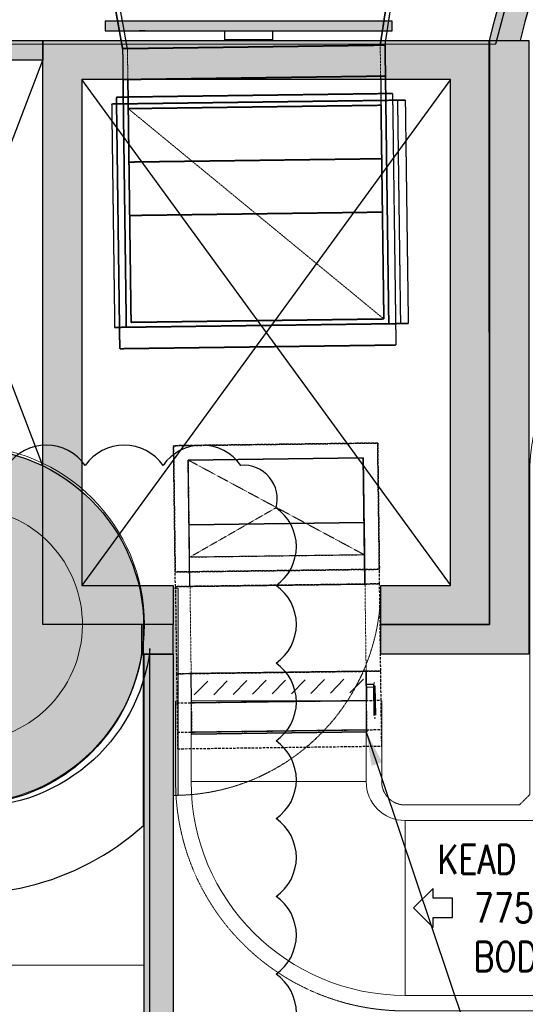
# Model space of a CAD drawing. Header units: millimetres. Extents: x -1097 to 62791, y -9731 to 18031.
# Tile 51 of 59: x 10802 to 13402, y -1955 to 3113. Entities that reach past the tile are written whole.
import ezdxf

# ---------------------------------------------------------------- set-up
doc = ezdxf.new("R2010")
doc.units = ezdxf.units.MM
for name, pattern in [('( Dashed )', [0.75, 0.5, -0.25]), ('DASHED', [19.049999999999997, 12.7, -6.35]), ('HIDDEN', [0.375, 0.25, -0.125])]:
    doc.linetypes.add(name, pattern=pattern)
for name, color, linetype, lineweight in [('00 Structural', 2, 'Continuous', 25), ('02 Furniture', 14, 'Continuous', 25), ('02_Elevation 00', 8, 'Continuous', 9), ('ACMV-XT-DUCT', 7, 'DASHED', 9), ('Grey', 8, 'Continuous', 9), ('LEVEL-F-OVERALL LAYOUT$0$A-FLOR-HRAL', 251, 'Continuous', 13), ('LEVEL-F-OVERALL LAYOUT$0$C-COLS', 251, 'Continuous', 13), ('V-ANNO-DETL', 7, 'Continuous', 15), ('V-DUCT', 1, 'Continuous', 25)]:
    doc.layers.add(name, color=color, linetype=linetype, lineweight=lineweight)
for name, color, linetype, true_color in [('ACMV-DUCT-THERMAL-EXT-INS', 9, 'DASHED', 0x808080), ('HVAC-KEA-FDA', 220, 'Continuous', 0xff00bf), ('RCP LAYOUT', 9, 'Continuous', 0x808080)]:
    doc.layers.add(name, color=color, linetype=linetype, true_color=true_color)
doc.layers.add('ACMV-KE-DUCT', color=220, linetype='Continuous', lineweight=20, true_color=0xff00bf)
doc.layers.add('M-HVAC-DUCT-FIRE-INS', color=7, linetype='HIDDEN', lineweight=15, true_color=0xcc6600)
doc.layers.add('ACMV-KE-DUCT-TEXT', color=7, linetype='Continuous')
doc.layers.add('Flooring', color=8, linetype='Continuous')
doc.styles.get("Standard").update_dxf_attribs({"font": 'arial.ttf', "width": 0.8})
doc.dimstyles.new('ISO-25', dxfattribs={"dimtxt": 2.5, "dimasz": 2.5, "dimexe": 1.25, "dimexo": 0.625, "dimtad": 1, "dimtxsty": 'Standard', "dimcen": 2.5, "dimadec": 0, "dimazin": 0, "dimtfac": 1, "dimtmove": 0, "dimatfit": 3, "dimfxl": 1, "dimarcsym": 0})

# ---------------------------------------------------------------- blocks, each defined once
blk = doc.blocks.new('hbauiarhg')
at = {"transparency": 33554687}
h = blk.add_hatch(color=208, dxfattribs=at)
h.dxf.hatch_style = 1
h.paths.add_polyline_path([(973.1282977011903, 1344.164604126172), (974.1282977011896, 1344.164604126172), (974.1282977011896, 1302.081327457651), (973.1282977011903, 1302.081327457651)])
at = {"layer": '02_Elevation 00', "ltscale": 25}
blk.add_lwpolyline([(973.1282977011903, 1344.164604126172), (974.1282977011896, 1344.164604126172), (974.1282977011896, 1302.081327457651), (973.1282977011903, 1302.081327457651)], close=True, dxfattribs=at)
at = {"layer": 'Grey', "linetype": '( Dashed )', "ltscale": 0.2}
blk.add_arc((974.1282977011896, 1344.164604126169), 42.08327666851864, 180, 270, dxfattribs=at)
blk = doc.blocks.new('cut elements')
at = {"ltscale": 0.25, "true_color": 0x808080}
h = blk.add_hatch(color=8, dxfattribs=at)
h.dxf.hatch_style = 1
h.paths.add_polyline_path([(327.7691202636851, -370.6751605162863, 1), (255.4469035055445, -370.6751605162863, 1)])
h = blk.add_hatch(color=8, dxfattribs=at)
h.dxf.hatch_style = 1
h.paths.add_polyline_path([(291.9951517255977, -412.8341964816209), (291.9951517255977, -386.4586703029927), (410.3584733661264, -386.4586703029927), (410.3584733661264, -476.8316198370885), (291.9951517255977, -476.8316198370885), (291.9951517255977, -454.8341964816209), (299.8860447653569, -454.8341964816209), (299.8860447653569, -468.9407267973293), (402.4675803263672, -468.9407267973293), (402.4675803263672, -394.3495633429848), (299.8860447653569, -394.3495633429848), (299.8860447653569, -412.8341964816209)])
at = {"color": 8, "ltscale": 0.25, "true_color": 0x808080}
for p, q in [((402.4675803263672, -468.9407267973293), (299.8860447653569, -394.3495633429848)), ((300.0275411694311, -468.9407267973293), (402.4675803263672, -394.3495633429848))]:
    blk.add_line(p, q, dxfattribs=at)
at = {"layer": '00 Structural', "color": 8, "ltscale": 0.25, "true_color": 0x808080}
blk.add_lwpolyline([(291.9951517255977, -412.8341964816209), (291.9951517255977, -386.4586703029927), (410.3584733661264, -386.4586703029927), (410.3584733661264, -476.8316198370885), (291.9951517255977, -476.8316198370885), (291.9951517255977, -454.8341964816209), (299.8860447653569, -454.8341964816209), (299.8860447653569, -468.9407267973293), (402.4675803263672, -468.9407267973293), (402.4675803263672, -394.3495633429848), (299.8860447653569, -394.3495633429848), (299.8860447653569, -412.8341964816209)], close=True, dxfattribs=at)
blk.add_circle((291.6080118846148, -370.6751605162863), 36.16110837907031, dxfattribs=at)
at = {"layer": 'Grey', "color": 8, "true_color": 0x808080, "xscale": -0.9980211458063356, "yscale": 0.9980211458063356, "zscale": 0.9980211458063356, "rotation": 270}
blk.add_blockref('hbauiarhg', (-1042.118653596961, -1385.034836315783), dxfattribs=at)
blk = doc.blocks.new('r4ttwt')
at = {"ltscale": 0.25, "true_color": 0x808080}
h = blk.add_hatch(color=8, dxfattribs=at)
h.dxf.hatch_style = 1
h.paths.add_polyline_path([(1719189.860558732, -78868.9502306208), (1719163.485032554, -78868.9502306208), (1719163.485032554, -78750.58690898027), (1719253.857982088, -78750.58690898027), (1719253.857982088, -78868.9502306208), (1719231.860558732, -78868.9502306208), (1719231.860558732, -78861.05933758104), (1719245.967089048, -78861.05933758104), (1719245.967089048, -78758.47780202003), (1719171.375925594, -78758.47780202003), (1719171.375925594, -78861.05933758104), (1719189.860558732, -78861.05933758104)])
h = blk.add_hatch(color=8, dxfattribs=at)
h.dxf.hatch_style = 1
h.paths.add_polyline_path([(1719183.862631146, -78869.33737046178, 1), (1719111.540414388, -78869.33737046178, 1)])
at = {"color": 8, "ltscale": 0.25, "true_color": 0x808080}
for p, q in [((1719245.967089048, -78860.91784117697), (1719171.375925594, -78758.47780202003)), ((1719245.967089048, -78758.47780202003), (1719171.375925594, -78861.05933758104))]:
    blk.add_line(p, q, dxfattribs=at)
at = {"layer": '00 Structural', "color": 8, "ltscale": 0.25, "true_color": 0x808080}
blk.add_lwpolyline([(1719189.860558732, -78868.9502306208), (1719163.485032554, -78868.9502306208), (1719163.485032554, -78750.58690898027), (1719253.857982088, -78750.58690898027), (1719253.857982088, -78868.9502306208), (1719231.860558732, -78868.9502306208), (1719231.860558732, -78861.05933758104), (1719245.967089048, -78861.05933758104), (1719245.967089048, -78758.47780202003), (1719171.375925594, -78758.47780202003), (1719171.375925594, -78861.05933758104), (1719189.860558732, -78861.05933758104)], close=True, dxfattribs=at)
blk.add_circle((1719147.701522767, -78869.33737046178), 36.16110837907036, dxfattribs=at)
at = {"layer": '02 Furniture', "color": 8, "ltscale": 0.25, "true_color": 0x808080}
for points in [[(1719183.860558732, -78868.9502306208, -1.010763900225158), (1719111.542486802, -78868.9502306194), (1719056.186794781, -78868.9502306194), (1719056.186794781, -78886.9502306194), (1719096.484211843, -78886.9502306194)], [(1719096.484213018, -78886.95023061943, 0.5367927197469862), (1719183.86056129, -78909.66043574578), (1719183.860558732, -78868.9502306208)]]:
    blk.add_lwpolyline(points, format="xyb", dxfattribs=at)
at = {"layer": 'Grey', "color": 8, "true_color": 0x808080, "xscale": -0.9980211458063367, "yscale": 0.9980211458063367, "zscale": 0.9980211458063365}
blk.add_blockref('hbauiarhg', (1720162.061198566, -80203.06403594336), dxfattribs=at)
blk = doc.blocks.new('plnnnn')
at = {"ltscale": 0.25, "true_color": 0x808080}
h = blk.add_hatch(color=8, dxfattribs=at)
h.dxf.hatch_style = 1
edge = h.paths.add_edge_path()
edge.add_line((1723862.992460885, -77684.4546372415), (1723858.480225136, -77680.45626541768))
edge.add_arc((1724099.377285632, -77873.2443613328), 308.5427744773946, 141.3299764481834, 165.7934505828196)
edge.add_line((1723800.270581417, -77797.52234884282), (1723806.463639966, -77797.52257680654))
edge.add_arc((1724098.252446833, -77872.73880491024), 301.3273780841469, 141.3288808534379, 165.5451914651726, ccw=False)
edge = h.paths.add_edge_path()
edge.add_line((1723883.866175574, -77652.07215517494), (1723888.373693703, -77656.08005798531))
edge.add_arc((1724101.742695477, -77871.95726866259), 303.5280893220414, 91.19275811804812, 134.6652081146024, ccw=False)
edge.add_line((1724095.424438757, -77568.49494704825), (1724095.424438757, -77562.49345739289))
edge.add_arc((1724101.467911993, -77871.37456746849), 308.940226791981, 91.12088866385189, 134.7769738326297)
h = blk.add_hatch(color=8, dxfattribs=at)
h.dxf.hatch_style = 1
h.paths.add_polyline_path([(1723800.251664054, -77915.88581723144), (1723800.244325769, -77797.52234835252), (1723808.244325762, -77797.522642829), (1723808.251369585, -77921.88581723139), (1723778.254240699, -77921.88581723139), (1723778.254240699, -77915.88581723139)])
h = blk.add_hatch(color=8, dxfattribs=at)
h.dxf.hatch_style = 1
h.paths.add_polyline_path([(1723736.254240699, -77915.88581723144), (1723729.81917139, -77915.88581723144), (1723729.81917139, -77921.87866537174), (1723736.254240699, -77921.87866537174)])
h = blk.add_hatch(color=8, dxfattribs=at)
h.dxf.hatch_style = 1
h.paths.add_polyline_path([(1723730.273077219, -78031.09410303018), (1723736.273077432, -78031.09412971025), (1723736.273077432, -78025.18924368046), (1723736.27307206, -77950.49492419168), (1723736.254240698, -77950.49492419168), (1723736.254240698, -77921.88415556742), (1723731.127940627, -77921.87866537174), (1723730.273070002, -77921.87866537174)])
at = {"layer": '00 Structural', "ltscale": 0.25, "true_color": 0x808080}
h = blk.add_hatch(color=8, dxfattribs=at)
h.dxf.hatch_style = 1
h.paths.add_polyline_path([(1723709.87871452, -77801.52249559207), (1723709.87871452, -77797.5224955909), (1723678.378340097, -77797.5224955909), (1723678.378340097, -77801.52249559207)])
at = {"layer": '00 Structural', "color": 8, "ltscale": 0.25, "true_color": 0x808080}
for p, q in [((1723800.270544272, -77797.52249559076), (1723808.218107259, -77797.52249559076)), ((1723678.378340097, -77883.70601178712), (1723709.87871452, -77801.52249559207)), ((1723709.87871452, -77883.73825901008), (1723678.378340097, -77801.52249559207))]:
    blk.add_line(p, q, dxfattribs=at)
for points in [[(1723858.48023163, -77680.45625719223), (1723860.74629259, -77677.62027711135), (1723891.287494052, -77704.6788981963), (1723887.308854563, -77709.16961086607), (1723861.418001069, -77686.23173885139, 0.1030177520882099), (1723806.463660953, -77797.52249559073)], [(1723800.270544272, -77797.5224955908, -0.10714942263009), (1723858.480225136, -77680.45626541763)]]:
    blk.add_lwpolyline(points, format="xyb", dxfattribs=at)
for points in [[(1723678.378340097, -77801.52249559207), (1723678.378340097, -77797.5224955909), (1723709.87871452, -77797.5224955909), (1723709.87871452, -77801.52249559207)], [(1723800.251664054, -77915.88581723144), (1723800.244325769, -77797.52234835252), (1723808.244325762, -77797.522642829), (1723808.251369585, -77921.88581723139), (1723778.254240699, -77921.88581723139), (1723778.254240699, -77915.88581723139)], [(1723736.254240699, -77915.88581723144), (1723729.81917139, -77915.88581723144), (1723729.81917139, -77921.87866537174), (1723736.254240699, -77921.87866537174)]]:
    blk.add_lwpolyline(points, close=True, dxfattribs=at)
blk.add_lwpolyline([(1723736.273077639, -78031.09412971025), (1723736.273070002, -77921.88417573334), (1723730.273070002, -77921.87774981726), (1723730.273077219, -78031.09410303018), (1723925.0739842, -78031.09496924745)], dxfattribs=at)
at = {"layer": '02_Elevation 00', "color": 8, "ltscale": 0.25, "true_color": 0x808080}
blk.add_lwpolyline([(1723700.235309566, -78015.0945027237), (1723730.273075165, -78015.0945044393), (1723730.273075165, -77984.93182704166), (1723700.235309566, -77984.93182532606)], close=True, dxfattribs=at)
at = {"color": 8, "true_color": 0x808080}
blk.add_blockref('r4ttwt', (4546.393681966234, 953.0644133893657), dxfattribs=at)
at = {"layer": '00 Structural', "color": 8, "true_color": 0x808080, "rotation": 90}
blk.add_blockref('cut elements', (1723323.420044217, -78207.88096895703), dxfattribs=at)
blk.add_blockref('cut elements', (1723323.420044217, -78207.88096895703), dxfattribs=at)
blk = doc.blocks.new('grid 2')
at = {"layer": 'Flooring', "color": 8, "ltscale": 0.25, "true_color": 0x808080}
blk.add_lwpolyline([(1721906.164354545, -78870.11713534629, -0.9434730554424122), (1721833.907863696, -78865.90794400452), (1721778.556152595, -78865.53855581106), (1721778.556123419, -78747.53057620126), (1721976.219971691, -78747.5183214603, -0.3406929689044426), (1722275.418965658, -78512.43877840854), (1721509.188209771, -78512.43943964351, 0.3942123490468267), (1721454.188209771, -78567.43943964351), (1721454.188209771, -78812.38872380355, -1.031559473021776), (1721454.188209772, -78919.39907187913), (1721454.188209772, -79157.98386275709), (1721499.188209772, -79157.98386275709), (1721499.188209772, -79214.98386275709), (1721906.181623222, -79214.9838627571), (1721906.164351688, -78870.06006854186)], format="xyb", dxfattribs=at)
blk = doc.blocks.new('IRISH HOUSE-RCP LAYOUT')
at = {"layer": '02 Furniture', "ltscale": 0.25, "true_color": 0x808080}
h = blk.add_hatch(color=8, dxfattribs=at)
h.dxf.hatch_style = 1
h.paths.add_polyline_path([(12717.77169003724, 3106.642233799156), (11242.60572467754, 3106.642233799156), (11242.60572467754, 3055.774441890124), (12717.77169003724, 3055.774441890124)])
at = {"layer": '02 Furniture', "color": 8, "ltscale": 0.25, "true_color": 0x808080}
blk.add_line((11447.93060508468, 3055.774441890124), (11415.8354667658, 3055.774441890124), dxfattribs=at)
blk.add_lwpolyline([(12717.77169003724, 3106.642233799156), (11242.60572467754, 3106.642233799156), (11242.60572467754, 3055.774441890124), (12717.77169003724, 3055.774441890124), (12717.77169003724, 3106.642233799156)], dxfattribs=at)
blk.add_lwpolyline([(11857.62702298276, 3055.774441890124), (12102.75039173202, 3055.774441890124), (12102.75039173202, 3010.440407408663), (11857.62702298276, 3010.440407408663)], close=True, dxfattribs=at)
at = {"layer": 'LEVEL-F-OVERALL LAYOUT$0$A-FLOR-HRAL', "color": 8, "true_color": 0x808080}
blk.add_circle((10523.50533877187, -7.392380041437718e-10), 920.5561574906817, dxfattribs=at)
at = {"layer": 'LEVEL-F-OVERALL LAYOUT$0$C-COLS', "color": 8, "true_color": 0x808080}
blk.add_arc((10523.50533876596, -7.392380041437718e-10), 601.3431622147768, 246.6000000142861, 66.60000001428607, dxfattribs=at)
at = {"xscale": 25.4, "yscale": 25.4, "zscale": 25.4}
blk.add_blockref('grid 2', (-43724944.66814373, 2003175.55778255), dxfattribs=at)
at = {"layer": 'Grey', "color": 8, "true_color": 0x808080, "xscale": 25.4, "yscale": 25.4, "zscale": 25.4}
blk.add_blockref('plnnnn', (-43771308.83332622, 1979063.499757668), dxfattribs=at)
blk = doc.blocks.new('V_Rectangular_Elbow_With Vanes_ - V_Elbow-15443212-LEVEL F - VENTILATION _ HVAC PIPING LAYOUT - PART 22')
at = {"layer": 'V-DUCT', "color": 190, "true_color": 0x8000ff}
for p, q in [((679501.8901581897, -146115.9317672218), (680098.4306648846, -145857.7856383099)), ((679639.5533520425, -146056.3595836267), (680098.4306648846, -145857.7856383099)), ((680455.863766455, -146683.7648014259), (680098.4306648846, -145857.7856383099)), ((680098.4306648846, -145857.7856383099), (680455.863766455, -146683.7648014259)), ((679501.8901581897, -146115.9317672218), (679792.5124563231, -145990.1682685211)), ((679501.8901581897, -146115.9317672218), (679791.5947016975, -145990.5654164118)), ((679791.5947016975, -145990.5654164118), (679792.5124563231, -145990.1682685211)), ((680149.0278032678, -146816.5445795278), (679791.5947016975, -145990.5654164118)), ((680149.9455578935, -146816.1474316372), (679792.5124563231, -145990.1682685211)), ((679792.5124563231, -145990.1682685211), (680149.9455578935, -146816.1474316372)), ((679501.8901581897, -146115.9317672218), (679639.5533520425, -146056.3595836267)), ((679996.9864536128, -146882.3387467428), (679639.5533520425, -146056.3595836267)), ((679859.32325976, -146941.9109303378), (679501.8901581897, -146115.9317672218)), ((679501.8901581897, -146115.9317672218), (679501.8901581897, -146115.9317672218)), ((679501.8901581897, -146115.9317672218), (679859.32325976, -146941.9109303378)), ((679859.32325976, -146941.9109303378), (679501.8901581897, -146115.9317672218)), ((679501.8901581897, -146115.9317672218), (679501.8901581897, -146115.9317672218)), ((679501.8901581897, -146115.9317672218), (679859.32325976, -146941.9109303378)), ((679859.32325976, -146941.9109303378), (680455.863766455, -146683.7648014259)), ((680455.863766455, -146683.7648014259), (679996.9864536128, -146882.3387467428)), ((680149.9455578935, -146816.1474316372), (679859.32325976, -146941.9109303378)), ((679859.32325976, -146941.9109303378), (680149.0278032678, -146816.5445795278)), ((680149.9455578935, -146816.1474316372), (680149.0278032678, -146816.5445795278)), ((679996.9864536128, -146882.3387467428), (679859.32325976, -146941.9109303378)), ((679859.32325976, -146941.9109303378), (679859.32325976, -146941.9109303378)), ((679859.32325976, -146941.9109303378), (679859.32325976, -146941.9109303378))]:
    blk.add_line(p, q, dxfattribs=at)
blk = doc.blocks.new('V_Rectangular Endcap - V_Endcap-5686984-LEVEL F - VENTILATION _ HVAC PIPING LAYOUT - PART 22')
at = {"layer": 'V-DUCT', "color": 190, "true_color": 0x8000ff}
for p, q in [((7.783725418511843e-12, 449.9999999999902), (7.783725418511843e-12, 449.9999999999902)), ((7.783725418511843e-12, 449.9999999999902), (4.804604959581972e-12, -450.0000000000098)), ((4.804604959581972e-12, -450.0000000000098), (7.783725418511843e-12, 449.9999999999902)), ((6.294165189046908e-12, 449.9999999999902), (10.00000000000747, 449.9999999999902)), ((10.00000000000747, 449.9999999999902), (6.294165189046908e-12, 449.9999999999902)), ((10.00000000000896, 449.9999999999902), (10.00000000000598, -450.0000000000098)), ((10.00000000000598, -450.0000000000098), (10.00000000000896, 449.9999999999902)), ((10.00000000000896, 449.9999999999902), (10.00000000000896, 449.9999999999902)), ((4.804604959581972e-12, -450.0000000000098), (4.804604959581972e-12, -450.0000000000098)), ((10.00000000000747, -450.0000000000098), (6.294165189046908e-12, -450.0000000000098)), ((10.00000000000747, -450.0000000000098), (6.294165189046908e-12, -450.0000000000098)), ((10.00000000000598, -450.0000000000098), (10.00000000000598, -450.0000000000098))]:
    blk.add_line(p, q, dxfattribs=at)
blk = doc.blocks.new('V_Volume Control Damper - V_VCD-6433301-LEVEL F - VENTILATION _ HVAC PIPING LAYOUT - PART 22')
at = {"layer": 'V-ANNO-DETL', "color": 190, "true_color": 0x8000ff}
for p, q in [((35.35533905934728, 435.3553390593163), (-35.35533905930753, 364.6446609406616)), ((35.35533905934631, 335.3553390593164), (-35.35533905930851, 264.6446609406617)), ((35.35533905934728, 235.3553390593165), (-35.35533905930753, 164.6446609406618)), ((35.35533905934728, 135.3553390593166), (-35.35533905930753, 64.64466094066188)), ((35.35533905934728, 35.35533905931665), (-35.35533905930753, -35.35533905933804)), ((35.35533905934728, -64.64466094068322), (-35.35533905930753, -135.3553390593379)), ((35.35533905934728, -164.6446609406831), (-35.35533905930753, -235.3553390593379)), ((35.35533905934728, -264.6446609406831), (-35.35533905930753, -335.3553390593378)), ((35.35533905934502, -364.6446609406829), (-35.35533905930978, -435.3553390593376))]:
    blk.add_line(p, q, dxfattribs=at)
at = {"layer": 'V-DUCT', "color": 190, "true_color": 0x8000ff}
for p, q in [((-165.099999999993, 488.1000000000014), (-165.099999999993, 494.4500000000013)), ((6.547962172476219e-12, 494.4500000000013), (-152.3999999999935, 494.4500000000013)), ((-152.3999999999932, 494.4500000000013), (-152.3999999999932, 494.4500000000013)), ((-152.3999999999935, 494.4500000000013), (6.260325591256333e-12, 494.4500000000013)), ((6.260325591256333e-12, 488.1000000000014), (-152.3999999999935, 488.1000000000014)), ((-152.3999999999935, 488.1000000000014), (-152.3999999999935, 488.1000000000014)), ((-152.3999999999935, 488.1000000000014), (6.547962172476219e-12, 488.1000000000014)), ((-6.349999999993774, 449.9999999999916), (-6.349999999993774, 488.1000000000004)), ((-6.349999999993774, 488.1000000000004), (6.350000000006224, 488.1000000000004)), ((6.350000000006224, 488.1000000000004), (-6.349999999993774, 488.1000000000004)), ((6.33286706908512e-12, 494.4500000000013), (6.640534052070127e-12, 494.4500000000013)), ((6.558464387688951e-12, 488.1000000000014), (6.558464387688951e-12, 488.1000000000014)), ((6.350000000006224, 488.1000000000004), (6.350000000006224, 449.9999999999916)), ((12.70000000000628, 494.4500000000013), (12.70000000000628, 488.1000000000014)), ((-74.99999999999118, 449.9999999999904), (-74.9999999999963, 449.9999999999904)), ((-74.9999999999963, 449.9999999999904), (-74.9999999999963, -450.0000000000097)), ((-74.99999999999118, -450.0000000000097), (-74.99999999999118, 449.9999999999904)), ((75.00000000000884, 449.9999999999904), (-74.99999999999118, 449.9999999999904)), ((-74.9999999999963, 449.9999999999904), (75.0000000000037, 449.9999999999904)), ((-6.349999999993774, 449.9999999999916), (6.350000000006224, 449.9999999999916)), ((6.350000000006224, 449.9999999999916), (-6.349999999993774, 449.9999999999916)), ((75.00000000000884, 449.9999999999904), (75.00000000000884, -450.0000000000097)), ((75.0000000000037, -450.0000000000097), (75.0000000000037, 449.9999999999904)), ((75.0000000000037, 449.9999999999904), (75.00000000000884, 449.9999999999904)), ((-74.9999999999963, -450.0000000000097), (-74.99999999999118, -450.0000000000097)), ((-74.99999999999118, -450.0000000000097), (75.00000000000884, -450.0000000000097)), ((-74.9999999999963, -450.0000000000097), (75.0000000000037, -450.0000000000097)), ((75.00000000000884, -450.0000000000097), (75.0000000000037, -450.0000000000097))]:
    blk.add_line(p, q, dxfattribs=at)
blk = doc.blocks.new('V_Rectangular_Elbow_With Vanes_ - V_Elbow-6110299-LEVEL-F -AIR CONDITIONING LAYOUT - PART 22')
at = {"layer": 'V-DUCT', "color": 6, "linetype": 'HIDDEN', "true_color": 0xff00ff}
for p, q in [((681791.2094787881, -144823.4167681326), (680644.0161966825, -145319.8516314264)), ((681148.7812408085, -145101.4202915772), (681791.2094787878, -144823.4167681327)), ((681791.2094787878, -144823.4167681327), (681149.6989954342, -145101.0231436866)), ((681401.1637628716, -144992.2046216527), (681791.2094787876, -144823.4167681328)), ((681791.2094787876, -144823.4167681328), (681402.0815174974, -144991.807473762)), ((681653.5462849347, -144882.9889517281), (681791.2094787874, -144823.4167681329)), ((681791.2094787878, -144823.4167681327), (682307.5017366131, -146016.4977815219)), ((682307.5017366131, -146016.4977815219), (681791.2094787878, -144823.4167681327)), ((681791.2094787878, -144823.4167681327), (681791.2094787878, -144823.4167681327)), ((681791.2094787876, -144823.4167681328), (682307.501736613, -146016.497781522)), ((682307.501736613, -146016.497781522), (681791.2094787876, -144823.4167681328)), ((681791.2094787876, -144823.4167681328), (681791.2094787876, -144823.4167681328)), ((681791.2094787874, -144823.4167681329), (681791.2094787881, -144823.4167681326)), ((681791.2094787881, -144823.4167681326), (682307.5017366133, -146016.4977815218)), ((682307.5017366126, -146016.497781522), (681791.2094787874, -144823.4167681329)), ((680644.0161966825, -145319.8516314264), (681653.5462849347, -144882.9889517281)), ((681653.5462849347, -144882.9889517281), (682169.83854276, -146076.0699651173)), ((681401.1637628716, -144992.2046216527), (681402.0815174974, -144991.807473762)), ((681401.1637628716, -144992.2046216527), (681917.4560206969, -146185.2856350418)), ((681917.4560206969, -146185.2856350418), (681401.1637628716, -144992.2046216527)), ((681402.0815174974, -144991.807473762), (681918.3737753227, -146184.8884871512)), ((681148.7812408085, -145101.4202915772), (681149.6989954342, -145101.0231436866)), ((681148.7812408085, -145101.4202915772), (681665.0734986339, -146294.5013049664)), ((681665.0734986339, -146294.5013049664), (681148.7812408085, -145101.4202915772)), ((681149.6989954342, -145101.0231436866), (681665.9912532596, -146294.1041570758)), ((680644.0161966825, -145319.8516314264), (681160.3084545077, -146512.9326448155)), ((681160.3084545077, -146512.9326448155), (680644.0161966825, -145319.8516314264)), ((682307.5017366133, -146016.4977815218), (681160.3084545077, -146512.9326448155)), ((682307.5017366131, -146016.4977815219), (681665.0734986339, -146294.5013049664)), ((682307.5017366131, -146016.4977815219), (681665.9912532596, -146294.1041570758)), ((682307.501736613, -146016.497781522), (681917.4560206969, -146185.2856350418)), ((682307.501736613, -146016.497781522), (681918.3737753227, -146184.8884871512)), ((682307.5017366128, -146016.497781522), (682169.83854276, -146076.0699651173)), ((682307.5017366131, -146016.4977815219), (682307.5017366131, -146016.4977815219)), ((682307.501736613, -146016.497781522), (682307.501736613, -146016.497781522)), ((682307.5017366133, -146016.4977815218), (682307.5017366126, -146016.497781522)), ((682169.83854276, -146076.0699651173), (681160.3084545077, -146512.9326448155)), ((681918.3737753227, -146184.8884871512), (681917.4560206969, -146185.2856350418)), ((681665.9912532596, -146294.1041570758), (681665.0734986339, -146294.5013049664))]:
    blk.add_line(p, q, dxfattribs=at)
blk = doc.blocks.new('V_Rectangular_Transition - V_Transition-11291665-LEVEL-F -AIR CONDITIONING LAYOUT - PART 22')
at = {"layer": 'V-DUCT', "color": 6, "linetype": 'HIDDEN', "true_color": 0xff00ff}
for p, q in [((6.124068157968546e-13, 649.9999999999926), (300.0000000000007, 699.9999999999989)), ((1.191521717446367e-11, 649.9999999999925), (300.0000000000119, 699.999999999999)), ((300.0000000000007, -700.0000000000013), (300.0000000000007, 699.9999999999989)), ((300.0000000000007, 699.999999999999), (300.0000000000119, 699.999999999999)), ((300.0000000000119, 699.999999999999), (300.0000000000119, -700.0000000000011)), ((6.124068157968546e-13, 649.9999999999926), (6.124068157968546e-13, -650.0000000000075)), ((1.191521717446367e-11, 649.9999999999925), (6.124068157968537e-13, 649.9999999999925)), ((1.191521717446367e-11, -650.0000000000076), (1.191521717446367e-11, 649.9999999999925)), ((6.124068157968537e-13, -650.0000000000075), (1.191521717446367e-11, -650.0000000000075)), ((6.124068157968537e-13, -650.0000000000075), (300.0000000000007, -700.0000000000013)), ((300.000000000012, -700.0000000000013), (1.191153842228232e-11, -650.0000000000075)), ((300.000000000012, -700.0000000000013), (300.0000000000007, -700.0000000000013))]:
    blk.add_line(p, q, dxfattribs=at)
blk = doc.blocks.new('V_Fire Damper Rectangular - Standard-V86-LEVEL-F -AIR CONDITIONING LAYOUT - PART 22')
at = {"layer": 'V-DUCT', "color": 6, "linetype": 'HIDDEN', "true_color": 0xff00ff}
for p, q in [((680496.290448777, -145318.4013191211), (681684.7826890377, -144804.0948007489)), ((681684.7826890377, -144804.0948007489), (680496.290448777, -145318.4013191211)), ((681684.7826890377, -144804.0948007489), (681684.7826890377, -144804.0948007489)), ((681684.7826890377, -144804.0948007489), (682248.7326937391, -146107.3063692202)), ((682248.7326937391, -146107.3063692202), (681684.7826890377, -144804.0948007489)), ((680644.0161966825, -145319.8516314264), (681653.5462849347, -144882.988951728)), ((681653.5462849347, -144882.988951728), (680644.0161966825, -145319.8516314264)), ((680644.0161966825, -145319.8516314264), (681653.5462849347, -144882.988951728)), ((681653.5462849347, -144882.988951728), (680644.0161966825, -145319.8516314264)), ((681653.5462849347, -144882.988951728), (682169.83854276, -146076.0699651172)), ((682169.83854276, -146076.0699651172), (681653.5462849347, -144882.988951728)), ((681653.5462849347, -144882.988951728), (681653.5462849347, -144882.988951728)), ((681653.5462849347, -144882.988951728), (682169.83854276, -146076.0699651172)), ((682169.83854276, -146076.0699651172), (681653.5462849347, -144882.988951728)), ((681653.5462849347, -144882.988951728), (681653.5462849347, -144882.988951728)), ((680496.290448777, -145318.4013191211), (681060.2404534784, -146621.6128875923)), ((681060.2404534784, -146621.6128875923), (680496.290448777, -145318.4013191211)), ((680496.290448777, -145318.4013191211), (680496.290448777, -145318.4013191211)), ((681160.3084545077, -146512.9326448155), (680644.0161966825, -145319.8516314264)), ((680644.0161966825, -145319.8516314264), (681160.3084545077, -146512.9326448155)), ((680644.0161966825, -145319.8516314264), (680644.0161966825, -145319.8516314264)), ((681160.3084545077, -146512.9326448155), (680644.0161966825, -145319.8516314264)), ((680644.0161966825, -145319.8516314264), (681160.3084545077, -146512.9326448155)), ((680644.0161966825, -145319.8516314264), (680644.0161966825, -145319.8516314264)), ((682248.7326937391, -146107.3063692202), (681060.2404534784, -146621.6128875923)), ((682248.7326937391, -146107.3063692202), (681060.2404534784, -146621.6128875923)), ((682169.83854276, -146076.0699651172), (681160.3084545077, -146512.9326448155)), ((681160.3084545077, -146512.9326448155), (682169.83854276, -146076.0699651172)), ((682169.83854276, -146076.0699651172), (681160.3084545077, -146512.9326448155)), ((681160.3084545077, -146512.9326448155), (682169.83854276, -146076.0699651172)), ((682169.83854276, -146076.0699651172), (682169.83854276, -146076.0699651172)), ((682169.83854276, -146076.0699651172), (682169.83854276, -146076.0699651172)), ((682248.7326937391, -146107.3063692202), (682248.7326937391, -146107.3063692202)), ((681160.3084545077, -146512.9326448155), (681160.3084545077, -146512.9326448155)), ((681160.3084545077, -146512.9326448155), (681160.3084545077, -146512.9326448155)), ((681060.2404534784, -146621.6128875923), (681060.2404534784, -146621.6128875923))]:
    blk.add_line(p, q, dxfattribs=at)
blk = doc.blocks.new('A$C4ac76d66')
at = {"layer": 'ACMV-DUCT-THERMAL-EXT-INS', "linetype": 'HIDDEN'}
for p, q in [((861.1461620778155, 3025.689540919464), (807.152667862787, 3324.996578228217)), ((807.152667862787, 3324.996578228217), (861.1461620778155, 3025.689540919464)), ((2211.026280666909, 3043.680245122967), (2257.023906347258, 3344.319927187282)), ((2211.026280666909, 3043.680245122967), (2257.023906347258, 3344.319927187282)), ((2211.026280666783, 3043.680245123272), (861.1461620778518, 3025.689540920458)), ((861.1461620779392, 3025.68954091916), (2211.026280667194, 3043.680245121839)), ((2211.026280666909, 3043.680245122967), (861.1461620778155, 3025.689540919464)), ((861.1461620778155, 3025.689540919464), (2211.026280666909, 3043.680245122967)), ((2211.026280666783, 3043.680245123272), (2230.137350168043, 1609.736777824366)), ((2213.146129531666, 2884.623556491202), (2211.026280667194, 3043.680245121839)), ((861.1461620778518, 3025.689540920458), (861.1461620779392, 3025.68954091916)), ((861.1461620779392, 3025.68954091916), (863.266010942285, 2866.632852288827)), ((861.1461620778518, 3025.689540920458), (863.2660109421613, 2866.632852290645)), ((863.266010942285, 2866.632852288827), (2213.146129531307, 2884.623556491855)), ((2213.146129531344, 2884.623556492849), (863.2660109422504, 2866.632852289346)), ((2213.146129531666, 2884.623556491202), (863.266010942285, 2866.632852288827)), ((863.2660109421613, 2866.632852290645), (2213.146129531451, 2884.623556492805)), ((863.2660109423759, 2866.632852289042), (864.9318168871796, 2741.643952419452)), ((880.2572315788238, 1591.746073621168), (863.2660109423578, 2866.632852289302)), ((863.2660109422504, 2866.632852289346), (863.2660109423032, 2866.632852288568)), ((863.266010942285, 2866.632852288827), (863.2660109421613, 2866.632852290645)), ((2213.146129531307, 2884.623556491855), (2213.146129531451, 2884.623556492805)), ((2230.137350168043, 1609.736777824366), (2213.146129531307, 2884.623556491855)), ((2213.146129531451, 2884.623556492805), (2213.146129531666, 2884.623556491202)), ((804.9371449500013, 2740.844365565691), (2314.803055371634, 2760.967301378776)), ((2214.811935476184, 2759.63465662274), (804.9371449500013, 2740.844365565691)), ((804.9371449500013, 2740.844365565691), (820.2625596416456, 1590.946486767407)), ((804.9371449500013, 2740.844365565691), (820.2625596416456, 1590.946486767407)), ((2314.803055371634, 2760.967301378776), (864.9318168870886, 2741.643952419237)), ((864.9318168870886, 2741.643952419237), (2214.811935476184, 2759.63465662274)), ((2214.811935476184, 2759.63465662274), (864.9318168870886, 2741.643952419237)), ((864.9318168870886, 2741.643952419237), (880.2572315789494, 1591.746073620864)), ((880.2572315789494, 1591.746073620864), (864.9318168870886, 2741.643952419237)), ((864.9318168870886, 2741.643952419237), (880.2572315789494, 1591.746073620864)), ((880.2572315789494, 1591.746073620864), (864.9318168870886, 2741.643952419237)), ((864.9318168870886, 2741.643952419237), (880.2572315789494, 1591.746073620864)), ((864.9318168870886, 2741.643952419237), (880.2572315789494, 1591.746073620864)), ((864.9318168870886, 2741.643952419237), (880.2572315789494, 1591.746073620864)), ((2214.811935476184, 2759.63465662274), (2230.137350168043, 1609.736777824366)), ((2230.137350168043, 1609.736777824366), (2214.811935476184, 2759.63465662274)), ((2214.811935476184, 2759.63465662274), (2230.137350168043, 1609.736777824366)), ((2214.811935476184, 2759.63465662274), (2230.137350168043, 1609.736777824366)), ((2214.811935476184, 2759.63465662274), (2230.137350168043, 1609.736777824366)), ((2214.811935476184, 2759.63465662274), (2230.137350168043, 1609.736777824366)), ((2274.806607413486, 2760.434243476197), (2290.132022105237, 1610.536364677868)), ((2274.806607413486, 2760.434243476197), (2290.132022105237, 1610.536364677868)), ((2274.806607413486, 2760.434243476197), (2290.132022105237, 1610.536364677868)), ((2274.806607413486, 2760.434243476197), (2290.132022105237, 1610.536364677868)), ((2314.803055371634, 2760.967301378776), (2330.128470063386, 1611.069422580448)), ((2314.803055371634, 2760.967301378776), (2330.128470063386, 1611.069422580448)), ((820.2625596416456, 1590.946486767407), (2330.128470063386, 1611.069422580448)), ((2330.128470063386, 1611.069422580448), (820.2625596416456, 1590.946486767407)), ((2230.137350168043, 1609.736777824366), (880.2572315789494, 1591.746073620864)), ((880.2572315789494, 1591.746073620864), (2230.137350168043, 1609.736777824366)), ((880.2572315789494, 1591.746073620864), (2230.137350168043, 1609.736777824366)), ((2230.137350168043, 1609.736777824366), (880.2572315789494, 1591.746073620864))]:
    blk.add_line(p, q, dxfattribs=at)
at = {"layer": 'ACMV-DUCT-THERMAL-EXT-INS', "color": 190, "true_color": 0x8000ff}
for p, q in [((1123.15738137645, 981.9754952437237), (2173.064140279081, 995.9682651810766)), ((2173.064142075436, 995.9681303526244), (1123.157383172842, 981.9753604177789)), ((2173.064142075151, 995.9681303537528), (1123.157383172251, 981.9753604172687)), ((1131.819572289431, 332.0332159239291), (1123.15738137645, 981.9754952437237)), ((1123.157383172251, 981.9753604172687), (1123.15738137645, 981.9754952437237)), ((1132.819057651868, 257.0397411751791), (1123.157383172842, 981.9753604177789)), ((1123.157383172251, 981.9753604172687), (1131.819574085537, 332.0330810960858)), ((2173.064140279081, 995.9682651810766), (2181.726331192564, 346.0259858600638)), ((2173.064140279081, 995.9682651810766), (2173.064142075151, 995.9681303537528)), ((2182.725816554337, 271.0325111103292), (2173.064142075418, 995.968130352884)), ((2181.726332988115, 346.0258510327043), (2173.064142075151, 995.9681303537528)), ((2181.726331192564, 346.0259858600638), (1131.819572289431, 332.0332159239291)), ((1131.819574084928, 332.0330810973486), (2181.726332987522, 346.0258510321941)), ((1131.819574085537, 332.0330810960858), (2181.726332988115, 346.0258510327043)), ((1131.819572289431, 332.0332159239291), (1131.819574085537, 332.0330810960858)), ((2181.726331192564, 346.0259858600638), (2181.726332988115, 346.0258510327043)), ((2182.725816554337, 271.0325111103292), (1132.819057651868, 257.0397411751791)), ((1132.819057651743, 257.0397411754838), (2182.725816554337, 271.0325111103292)), ((1132.819057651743, 257.0397411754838), (1138.802021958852, -191.8745691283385)), ((2190.707747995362, -327.8684790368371), (2182.725816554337, 271.0325111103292)), ((2188.708780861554, -177.8817991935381), (1138.802021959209, -191.8745691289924)), ((1138.802021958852, -191.8745691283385), (2188.708780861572, -177.8817991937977)), ((1138.802021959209, -191.8745691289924), (1140.80098909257, -341.8612489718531)), ((1140.800989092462, -341.8612489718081), (2190.707747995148, -327.868479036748)), ((1140.80098909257, -341.8612489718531), (2190.707747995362, -327.8684790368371)), ((1140.800989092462, -341.8612489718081), (1143.946641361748, -577.8861099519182)), ((2193.853400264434, -563.8933400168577), (2190.707747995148, -327.868479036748)), ((1142.813893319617, -492.8936580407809), (2192.720652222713, -478.9008881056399)), ((1143.946641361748, -577.8861099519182), (2193.853400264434, -563.8933400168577))]:
    blk.add_line(p, q, dxfattribs=at)
at = {"layer": 'ACMV-XT-DUCT', "ltscale": 0.1}
for p, q in [((886.1439420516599, 3026.022702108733), (2186.028500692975, 3043.347083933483)), ((2186.028500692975, 3043.347083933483), (886.1439420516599, 3026.022702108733)), ((2186.028500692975, 3043.347083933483), (2188.148349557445, 2884.290395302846)), ((2186.028500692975, 3043.347083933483), (2188.148349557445, 2884.290395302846)), ((888.2637909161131, 2866.966013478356), (886.1439420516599, 3026.022702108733)), ((886.1439420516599, 3026.022702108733), (888.2637909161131, 2866.966013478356)), ((888.2637909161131, 2866.966013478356), (2188.148349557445, 2884.290395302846)), ((2188.148349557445, 2884.290395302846), (888.2637909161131, 2866.966013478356)), ((890.2627580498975, 2716.979333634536), (2190.147316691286, 2734.303715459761)), ((2204.806409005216, 1634.401396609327), (890.2627580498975, 2716.979333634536)), ((904.9218503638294, 1617.077014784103), (890.2627580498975, 2716.979333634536)), ((2190.147316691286, 2734.303715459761), (2204.806409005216, 1634.401396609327)), ((2204.806409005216, 1634.401396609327), (904.9218503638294, 1617.077014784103)), ((2099.070285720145, 919.9753068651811), (1199.150206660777, 907.9815040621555)), ((2105.733509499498, 420.0197073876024), (2099.070285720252, 919.9753068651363)), ((1199.150206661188, 907.981504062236), (2105.733509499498, 420.0197073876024)), ((1199.150206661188, 907.981504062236), (1205.813430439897, 408.025904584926)), ((1652.44185808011, 664.0006057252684), (1205.813430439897, 408.025904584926)), ((1205.813430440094, 408.0259045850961), (2105.733509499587, 420.0197073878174)), ((2107.732476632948, 270.0330275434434), (1207.812397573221, 258.0392247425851)), ((1213.795361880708, -190.8750855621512), (1207.812397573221, 258.0392247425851)), ((2107.732476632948, 270.0330275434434), (2113.715440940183, -178.8812827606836)), ((2113.715440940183, -178.8812827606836), (1213.795361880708, -190.8750855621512)), ((2115.714408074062, -328.8679626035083), (1215.794329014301, -340.8617654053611)), ((1217.807233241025, -491.8941744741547), (1215.794329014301, -340.8617654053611)), ((2115.714408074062, -328.8679626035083), (2117.727312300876, -479.9003716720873)), ((2117.727312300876, -479.9003716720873), (1217.807233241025, -491.8941744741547))]:
    blk.add_line(p, q, dxfattribs=at)
at = {"layer": 'V-DUCT', "color": 6, "linetype": 'HIDDEN', "true_color": 0xff00ff}
for name, p, rotation in [('V_Fire Damper Rectangular - Standard-V86-LEVEL-F -AIR CONDITIONING LAYOUT - PART 22', (-395188.0928443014, -570662.9766063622), 67.36357180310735), ('V_Rectangular_Elbow_With Vanes_ - V_Elbow-6110299-LEVEL-F -AIR CONDITIONING LAYOUT - PART 22', (-395188.0928443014, -570662.9766063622), 67.36357180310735), ('V_Rectangular_Transition - V_Transition-11291665-LEVEL-F -AIR CONDITIONING LAYOUT - PART 22', (1536.086221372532, 3034.684893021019), 90.76357180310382)]:
    blk.add_blockref(name, p, dxfattribs=dict(at, rotation=rotation))
at = {"layer": 'V-DUCT', "color": 190, "true_color": 0x8000ff}
for name, p, rotation in [('V_Rectangular_Elbow_With Vanes_ - V_Elbow-15443212-LEVEL F - VENTILATION _ HVAC PIPING LAYOUT - PART 22', (-395180.3729565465, -570661.4741538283), 67.36357180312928), ('V_Rectangular Endcap - V_Endcap-5686984-LEVEL F - VENTILATION _ HVAC PIPING LAYOUT - PART 22', (1667.767272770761, -485.8972730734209), 270.7635718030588)]:
    blk.add_blockref(name, p, dxfattribs=dict(at, rotation=rotation))
at = {"layer": 'V-DUCT', "color": 190, "true_color": 0x8000ff, "extrusion": (0, 0, -1), "rotation": 89.23642819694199}
blk.add_blockref('V_Volume Control Damper - V_VCD-6433301-LEVEL F - VENTILATION _ HVAC PIPING LAYOUT - PART 22', (-1664.754884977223, -259.8715240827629), dxfattribs=at)
at = {"color": 0}
for points in [[(-4490.369700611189, 642.1067040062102), (-3044.065572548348, -6676.292323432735), (5743.389096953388, -6683.750254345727)], [(-1123.892717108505, -201.975394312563), (-1123.892717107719, -5933.735413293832), (5729.531004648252, -5933.735413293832)], [(2113.715440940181, -489.9547285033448), (3690.151632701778, -5183.735413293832), (5729.531004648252, -5183.735413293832)]]:
    blk.add_leader(points, dimstyle='ISO-25', override={"dimasz": 175, "dimtad": 0}, dxfattribs=at)

msp = doc.modelspace()

# ---------------------------------------------------------------- linework, layer by layer
at = {"color": 1, "true_color": 0xff0000}
msp.add_lwpolyline([(12121.03084477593, -2198.80385423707, 0.52056705), (12121.03084477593, -1798.80385423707, 0.52056705), (12121.03084477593, -1398.80385423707, 0.52056705), (12121.03084477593, -998.8038542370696, 0.52056705), (12121.03084477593, -598.8038542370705, 0.52056705), (12121.03084477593, -198.8038542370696, 0.52056705), (12121.03084477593, 201.1961457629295, 0.52056705), (12121.03084477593, 601.19614576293, 0.52056705), (11939.39115987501, 819.5564608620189, 0.52056705), (11539.39115987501, 819.5564608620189, 0.52056705), (11139.39115987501, 819.5564608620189, 0.52056705), (10739.39115987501, 819.5564608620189, 0.52056705), (10339.39115987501, 819.5564608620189, 0.52056705), (9939.391159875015, 819.5564608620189, 0.52056705), (9558.930762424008, 819.5564608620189, 0.52056705), (9558.930762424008, 419.5564608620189, 0.52056705), (9558.930762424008, 19.55646086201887, 0.52056705), (9558.930762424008, -380.4435391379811, 0.52056705), (9558.930762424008, -780.4435391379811, 0.52056705), (9558.930762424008, -1180.443539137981, 0.52056705), (9558.930762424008, -1580.443539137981, 0.52056705), (9558.930762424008, -1980.443539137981, 0.52056705)], format="xyb", dxfattribs=at)
at = {"layer": 'ACMV-KE-DUCT'}
for points in [[(11683.97402496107, -808.4327111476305), (11683.97402496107, -392.586110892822), (12583.97402496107, -392.586110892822), (12583.97402496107, -808.4327111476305)], [(12783.97402496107, -1008.43271114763), (14310.71827832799, -1008.43271114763), (14310.71827832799, -1908.43271114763), (12783.97402496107, -1908.43271114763)]]:
    msp.add_lwpolyline(points, close=True, dxfattribs=at)
msp.add_lwpolyline([(12783.97402496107, -1008.43271114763, -0.414213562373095), (12583.97402496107, -808.4327111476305), (11683.97402496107, -808.4327111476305, 0.414213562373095), (12783.97402496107, -1908.43271114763)], format="xyb", close=True, dxfattribs=at)
at = {"layer": 'HVAC-KEA-FDA'}
msp.add_lwpolyline([(12827.8517809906, -1458.43271114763), (12927.8517809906, -1558.43271114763), (12927.8517809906, -1508.43271114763), (13027.8517809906, -1508.43271114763), (13027.8517809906, -1408.43271114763), (12927.8517809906, -1408.43271114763), (12927.8517809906, -1358.43271114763), (12827.8517809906, -1458.43271114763)], dxfattribs=at)
at = {"layer": 'M-HVAC-DUCT-FIRE-INS'}
for points in [[(12663.97402496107, -392.586110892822), (12663.97402496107, -808.4327111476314, 0.4142135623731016), (12783.97402496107, -928.4327111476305), (13372.04103891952, -928.43271114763), (13425.17812390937, -875.2956261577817), (13425.17812390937, 777.4320233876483, -0.4142135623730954), (14405.17812390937, 1757.432023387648), (19039.94741781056, 1757.43202338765, 0.3679311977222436), (19158.40396140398, 1858.247465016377), (18906.01237882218, 2286.836944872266)], [(15562.02738050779, -1988.43271114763), (12783.97402496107, -1988.43271114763, -0.4142135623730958), (11603.97402496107, -808.4327111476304), (11603.97402496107, -392.586110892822)]]:
    msp.add_lwpolyline(points, format="xyb", dxfattribs=at)

# ---------------------------------------------------------------- block references
at = {"color": 8, "true_color": 0x808080}
msp.add_blockref('A$C4ac76d66', (10470.25858402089, -61.43660263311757), dxfattribs=at)
at = {"layer": 'RCP LAYOUT'}
msp.add_blockref('IRISH HOUSE-RCP LAYOUT', (0, 0), dxfattribs=at)

# ---------------------------------------------------------------- texts
at = {"layer": 'ACMV-KE-DUCT-TEXT', "insert": (13547.34615164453, -1458.43271114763), "char_height": 150, "attachment_point": 5}
msp.add_mtext_dynamic_manual_height_columns('{\\Fromans|c0;KEAD 900x500\\P7750 CFM\\PBOD 3150}', width=1639.937595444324, gutter_width=1, heights=[0], dxfattribs=at)

doc.saveas('drawing.dxf')
